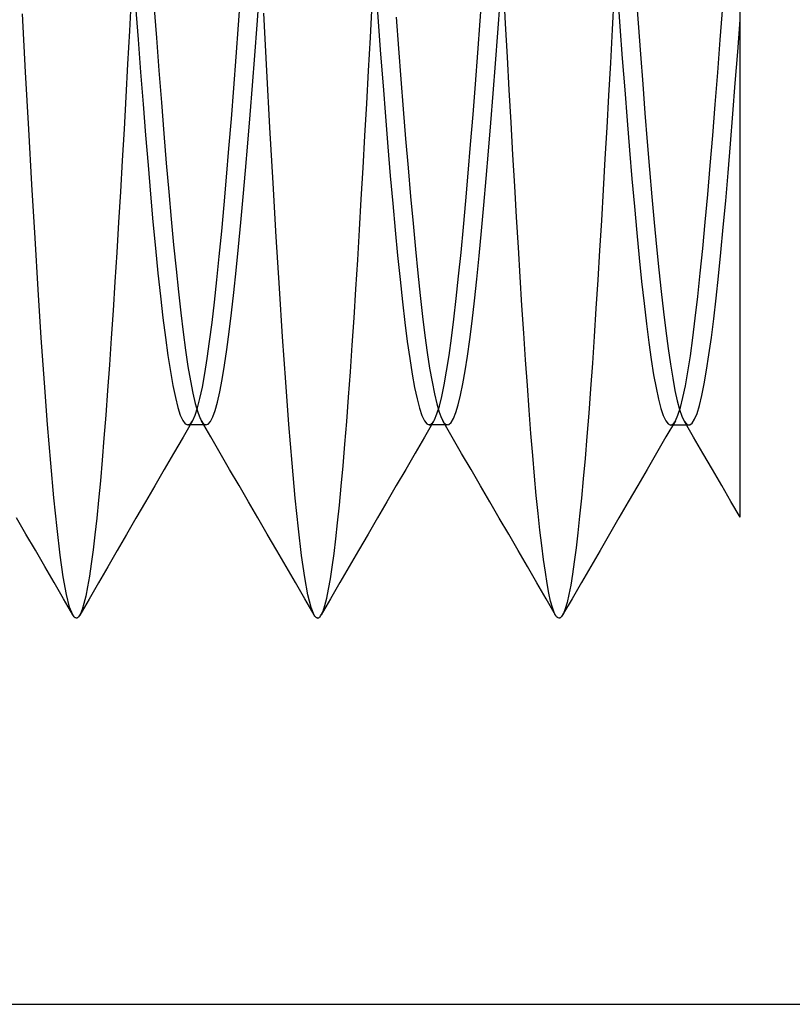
# Model space of a CAD drawing. Header units: millimetres. Extents: x -1 to 50, y 0 to 191.
# Tile 16 of 146: x 3.71 to 5.31, y 24.9 to 26.94. Entities that reach past the tile are written whole.
import ezdxf

# ---------------------------------------------------------------- set-up
doc = ezdxf.new("R2010")
doc.units = ezdxf.units.MM
doc.layers.add('MAIN-2', color=7, linetype='Continuous')

msp = doc.modelspace()

# ---------------------------------------------------------------- linework, layer by layer
at = {"layer": 'MAIN-2'}
for p, q in [((4.4452, 27.0033), (4.4502, 26.9353)), ((4.6617, 26.9373), (4.6666, 27.0046)), ((4.7142, 26.9313), (4.7105, 27.0009)), ((3.9385, 26.9861), (3.9348, 26.9162)), ((4.1611, 26.929), (4.166, 26.9964)), ((4.1993, 26.9286), (4.204, 26.9924)), ((4.9388, 26.9888), (4.935, 26.9191)), ((4.9459, 26.993), (4.9509, 26.9256)), ((4.9838, 26.9974), (4.9886, 26.9322)), ((3.9478, 26.9674), (3.953, 26.8984)), ((3.9858, 26.9701), (3.9909, 26.9018)), ((4.4341, 26.9026), (4.4379, 26.9725)), ((4.698, 26.9124), (4.7028, 26.9772)), ((5.1587, 26.898), (5.1639, 26.967)), ((5.2, 26.8579), (5.2, 26.9678)), ((3.7199, 26.8309), (3.7132, 26.9518)), ((4.2195, 26.8335), (4.2132, 26.9533)), ((4.4877, 26.9449), (4.4926, 26.88)), ((5.195, 26.873), (5.2, 26.9391)), ((4.1561, 26.8627), (4.1611, 26.929)), ((4.1945, 26.8655), (4.1993, 26.9286)), ((4.4502, 26.9353), (4.4552, 26.8684)), ((4.6567, 26.8711), (4.6617, 26.9373)), ((4.7179, 26.8622), (4.7142, 26.9313)), ((4.935, 26.9191), (4.9312, 26.8502)), ((4.9509, 26.9256), (4.9559, 26.8593)), ((4.9886, 26.9322), (4.9934, 26.8684)), ((3.9348, 26.9162), (3.9311, 26.8472)), ((3.953, 26.8984), (3.9581, 26.8307)), ((3.9909, 26.9018), (3.996, 26.8344)), ((4.4303, 26.8337), (4.4341, 26.9026)), ((4.6932, 26.8487), (4.698, 26.9124)), ((5.1536, 26.8302), (5.1587, 26.898)), ((4.4926, 26.88), (4.4974, 26.8164)), ((4.1511, 26.7977), (4.1561, 26.8627)), ((4.1897, 26.8033), (4.1945, 26.8655)), ((4.4552, 26.8684), (4.4603, 26.8028)), ((4.6517, 26.8062), (4.6567, 26.8711)), ((4.7216, 26.7939), (4.7179, 26.8622)), ((4.9559, 26.8593), (4.9609, 26.7943)), ((4.9934, 26.8684), (4.9982, 26.8062)), ((5.19, 26.808), (5.195, 26.873)), ((5.2, 26.7525), (5.2, 26.8579)), ((3.9311, 26.8472), (3.9275, 26.7795)), ((4.6885, 26.7865), (4.6932, 26.8487)), ((4.9312, 26.8502), (4.9275, 26.7827)), ((3.7265, 26.7128), (3.7199, 26.8309)), ((3.9581, 26.8307), (3.9632, 26.7646)), ((3.996, 26.8344), (4.0012, 26.7683)), ((4.226, 26.7159), (4.2195, 26.8335)), ((4.4265, 26.7657), (4.4303, 26.8337)), ((4.4974, 26.8164), (4.5022, 26.7541)), ((5.1484, 26.7639), (5.1536, 26.8302)), ((4.1461, 26.7343), (4.1511, 26.7977)), ((4.1849, 26.7426), (4.1897, 26.8033)), ((4.4603, 26.8028), (4.4653, 26.7387)), ((4.6467, 26.7428), (4.6517, 26.8062)), ((4.9982, 26.8062), (5.0029, 26.7458)), ((5.1851, 26.7444), (5.19, 26.808)), ((3.9275, 26.7795), (3.9238, 26.713)), ((4.6837, 26.726), (4.6885, 26.7865)), ((4.7254, 26.7264), (4.7216, 26.7939)), ((4.9275, 26.7827), (4.9237, 26.7164)), ((4.9609, 26.7943), (4.9659, 26.7308)), ((3.9632, 26.7646), (3.9684, 26.7003)), ((4.0012, 26.7683), (4.0063, 26.7041)), ((4.4228, 26.6988), (4.4265, 26.7657)), ((4.5022, 26.7541), (4.5071, 26.6928)), ((5.1433, 26.6995), (5.1484, 26.7639)), ((4.1411, 26.6727), (4.1461, 26.7343)), ((4.1801, 26.6838), (4.1849, 26.7426)), ((4.4653, 26.7387), (4.4703, 26.6765)), ((4.6418, 26.6812), (4.6467, 26.7428)), ((5.0029, 26.7458), (5.0077, 26.6867)), ((5.1801, 26.6824), (5.1851, 26.7444)), ((5.2, 26.6528), (5.2, 26.7525)), ((4.2325, 26.6011), (4.226, 26.7159)), ((4.6789, 26.6675), (4.6837, 26.726)), ((4.7292, 26.6599), (4.7254, 26.7264)), ((4.9237, 26.7164), (4.92, 26.6513)), ((4.9659, 26.7308), (4.9709, 26.6693)), ((3.733, 26.5979), (3.7265, 26.7128)), ((3.9238, 26.713), (3.9201, 26.6477)), ((3.9684, 26.7003), (3.9735, 26.638)), ((4.0063, 26.7041), (4.0114, 26.6422)), ((4.4191, 26.6329), (4.4228, 26.6988)), ((5.1381, 26.6373), (5.1433, 26.6995)), ((4.1361, 26.6132), (4.1411, 26.6727)), ((4.1754, 26.6271), (4.1801, 26.6838)), ((4.4703, 26.6765), (4.4754, 26.6163)), ((4.5071, 26.6928), (4.5122, 26.6324)), ((4.6368, 26.6217), (4.6418, 26.6812)), ((5.0077, 26.6867), (5.0125, 26.629)), ((5.1751, 26.6223), (5.1801, 26.6824)), ((4.674, 26.6108), (4.6789, 26.6675)), ((4.733, 26.5945), (4.7292, 26.6599)), ((4.9709, 26.6693), (4.9759, 26.6098)), ((5.2, 26.5589), (5.2, 26.6528)), ((3.9201, 26.6477), (3.9164, 26.5833)), ((3.9735, 26.638), (3.9787, 26.5781)), ((4.0114, 26.6422), (4.0164, 26.583)), ((4.4153, 26.5681), (4.4191, 26.6329)), ((4.5122, 26.6324), (4.5173, 26.5736)), ((4.92, 26.6513), (4.9163, 26.5871)), ((5.133, 26.5774), (5.1381, 26.6373)), ((4.1311, 26.556), (4.1361, 26.6132)), ((4.1708, 26.5725), (4.1754, 26.6271)), ((4.4754, 26.6163), (4.4804, 26.5585)), ((4.6318, 26.5644), (4.6368, 26.6217)), ((5.0125, 26.629), (5.0174, 26.5729)), ((5.1701, 26.5646), (5.1751, 26.6223)), ((3.7394, 26.4868), (3.733, 26.5979)), ((4.2391, 26.4897), (4.2325, 26.6011)), ((4.6691, 26.5556), (4.674, 26.6108)), ((4.7368, 26.5304), (4.733, 26.5945)), ((4.9759, 26.6098), (4.9809, 26.5527)), ((3.9164, 26.5833), (3.9126, 26.5199)), ((3.9787, 26.5781), (3.9838, 26.5207)), ((4.0164, 26.583), (4.0215, 26.5266)), ((4.166, 26.5197), (4.1708, 26.5725)), ((4.5173, 26.5736), (4.5224, 26.5173)), ((4.9163, 26.5871), (4.9126, 26.5238)), ((5.0174, 26.5729), (5.0221, 26.5194)), ((5.1278, 26.5201), (5.133, 26.5774)), ((4.1261, 26.5013), (4.1311, 26.556)), ((4.4116, 26.5044), (4.4153, 26.5681)), ((4.4804, 26.5585), (4.4854, 26.5033)), ((4.6268, 26.5095), (4.6318, 26.5644)), ((4.6643, 26.502), (4.6691, 26.5556)), ((4.9809, 26.5527), (4.9859, 26.4982)), ((5.1651, 26.5096), (5.1701, 26.5646)), ((5.2, 26.4706), (5.2, 26.5589)), ((4.7406, 26.4678), (4.7368, 26.5304)), ((3.9126, 26.5199), (3.9088, 26.4576)), ((3.9838, 26.5207), (3.989, 26.4662)), ((4.0215, 26.5266), (4.0265, 26.4732)), ((4.1612, 26.4688), (4.166, 26.5197)), ((4.5224, 26.5173), (4.5274, 26.4641)), ((4.6219, 26.4573), (4.6268, 26.5095)), ((4.9126, 26.5238), (4.9089, 26.4616)), ((5.0221, 26.5194), (5.0269, 26.4689)), ((5.1227, 26.4656), (5.1278, 26.5201)), ((5.1601, 26.4575), (5.1651, 26.5096)), ((4.1211, 26.4493), (4.1261, 26.5013)), ((4.2457, 26.3832), (4.2391, 26.4897)), ((4.4079, 26.442), (4.4116, 26.5044)), ((4.4854, 26.5033), (4.4905, 26.4509)), ((4.6594, 26.4506), (4.6643, 26.502)), ((4.9859, 26.4982), (4.9909, 26.4464)), ((3.7458, 26.3807), (3.7394, 26.4868)), ((4.0265, 26.4732), (4.0315, 26.423)), ((4.1564, 26.4203), (4.1612, 26.4688)), ((5.0269, 26.4689), (5.0316, 26.4215)), ((5.2, 26.3872), (5.2, 26.4706)), ((3.9088, 26.4576), (3.9049, 26.3967)), ((3.989, 26.4662), (3.9941, 26.4147)), ((4.1161, 26.4004), (4.1211, 26.4493)), ((4.4905, 26.4509), (4.4955, 26.4015)), ((4.5274, 26.4641), (4.5324, 26.4143)), ((4.6169, 26.408), (4.6219, 26.4573)), ((4.6545, 26.4021), (4.6594, 26.4506)), ((4.7443, 26.4068), (4.7406, 26.4678)), ((4.9089, 26.4616), (4.9051, 26.4007)), ((5.1175, 26.4142), (5.1227, 26.4656)), ((5.1551, 26.4085), (5.1601, 26.4575)), ((4.4041, 26.3813), (4.4079, 26.442)), ((4.9909, 26.4464), (4.9959, 26.3976)), ((3.9941, 26.4147), (3.9993, 26.3666)), ((4.0315, 26.423), (4.0364, 26.376)), ((4.1515, 26.3746), (4.1564, 26.4203)), ((4.5324, 26.4143), (4.5373, 26.368)), ((4.6119, 26.3619), (4.6169, 26.408)), ((5.0316, 26.4215), (5.0363, 26.3769)), ((5.1124, 26.366), (5.1175, 26.4142)), ((5.1502, 26.3627), (5.1551, 26.4085)), ((3.9049, 26.3967), (3.9011, 26.3373)), ((4.1111, 26.3546), (4.1161, 26.4004)), ((4.4955, 26.4015), (4.5006, 26.3553)), ((4.6496, 26.3569), (4.6545, 26.4021)), ((4.7481, 26.3475), (4.7443, 26.4068)), ((4.9051, 26.4007), (4.9014, 26.3413)), ((4.9959, 26.3976), (5.0009, 26.352)), ((5.2, 26.3075), (5.2, 26.3872)), ((3.7523, 26.2809), (3.7458, 26.3807)), ((3.9993, 26.3666), (4.0044, 26.3221)), ((4.0364, 26.376), (4.0414, 26.3323)), ((4.1467, 26.3321), (4.1515, 26.3746)), ((4.2523, 26.2828), (4.2457, 26.3832)), ((4.4003, 26.3222), (4.4041, 26.3813)), ((4.5373, 26.368), (4.5422, 26.3251)), ((5.0363, 26.3769), (5.0411, 26.3346)), ((4.1061, 26.3122), (4.1111, 26.3546)), ((4.5006, 26.3553), (4.5056, 26.3125)), ((4.6069, 26.319), (4.6119, 26.3619)), ((4.6447, 26.3153), (4.6496, 26.3569)), ((4.7518, 26.2902), (4.7481, 26.3475)), ((5.0009, 26.352), (5.0059, 26.3096)), ((5.1072, 26.3213), (5.1124, 26.366)), ((5.1453, 26.3201), (5.1502, 26.3627)), ((3.9011, 26.3373), (3.8973, 26.2799)), ((4.0414, 26.3323), (4.0464, 26.292)), ((4.1418, 26.2928), (4.1467, 26.3321)), ((4.9014, 26.3413), (4.8977, 26.2837)), ((5.0411, 26.3346), (5.046, 26.295)), ((4.0044, 26.3221), (4.0096, 26.2811)), ((4.1011, 26.2733), (4.1061, 26.3122)), ((4.3965, 26.2652), (4.4003, 26.3222)), ((4.5056, 26.3125), (4.5106, 26.2732)), ((4.5422, 26.3251), (4.5471, 26.2857)), ((4.602, 26.2796), (4.6069, 26.319)), ((4.6399, 26.2773), (4.6447, 26.3153)), ((5.0059, 26.3096), (5.0109, 26.2708)), ((5.1021, 26.2803), (5.1072, 26.3213)), ((5.1404, 26.281), (5.1453, 26.3201)), ((5.2, 26.2315), (5.2, 26.3075)), ((4.0464, 26.292), (4.0513, 26.255)), ((4.137, 26.2567), (4.1418, 26.2928)), ((4.5471, 26.2857), (4.552, 26.2499)), ((4.7556, 26.235), (4.7518, 26.2902)), ((5.046, 26.295), (5.0509, 26.2586)), ((3.7589, 26.1876), (3.7523, 26.2809)), ((3.8973, 26.2799), (3.8935, 26.2244)), ((4.0096, 26.2811), (4.0147, 26.244)), ((4.0961, 26.238), (4.1011, 26.2733)), ((4.2588, 26.1888), (4.2523, 26.2828)), ((4.3926, 26.2103), (4.3965, 26.2652)), ((4.5106, 26.2732), (4.5157, 26.2375)), ((4.597, 26.2439), (4.602, 26.2796)), ((4.635, 26.2429), (4.6399, 26.2773)), ((4.8977, 26.2837), (4.8939, 26.2282)), ((5.0109, 26.2708), (5.0159, 26.2356)), ((5.0969, 26.2433), (5.1021, 26.2803)), ((5.1355, 26.2455), (5.1404, 26.281)), ((4.0513, 26.255), (4.0563, 26.2215)), ((4.1321, 26.2238), (4.137, 26.2567)), ((4.552, 26.2499), (4.5569, 26.2177)), ((5.0509, 26.2586), (5.0557, 26.2258)), ((5.1305, 26.2135), (5.1355, 26.2455)), ((3.8935, 26.2244), (3.8897, 26.1713)), ((4.0147, 26.244), (4.0199, 26.2109)), ((4.0911, 26.2064), (4.0961, 26.238)), ((4.5157, 26.2375), (4.5207, 26.2057)), ((4.592, 26.2118), (4.597, 26.2439)), ((4.6302, 26.2123), (4.635, 26.2429)), ((4.7593, 26.1819), (4.7556, 26.235)), ((4.8939, 26.2282), (4.8901, 26.175)), ((5.0159, 26.2356), (5.0209, 26.2043)), ((5.0557, 26.2258), (5.0604, 26.1969)), ((5.0918, 26.2102), (5.0969, 26.2433)), ((5.2, 26.1626), (5.2, 26.2315)), ((4.0199, 26.2109), (4.025, 26.1818)), ((4.0563, 26.2215), (4.0613, 26.1918)), ((4.0861, 26.1787), (4.0911, 26.2064)), ((4.1273, 26.1944), (4.1321, 26.2238)), ((4.3888, 26.1577), (4.3926, 26.2103)), ((4.5207, 26.2057), (4.5257, 26.1779)), ((4.5569, 26.2177), (4.5618, 26.1892)), ((4.587, 26.1836), (4.592, 26.2118)), ((4.6255, 26.1852), (4.6302, 26.2123)), ((5.0209, 26.2043), (5.0259, 26.1769)), ((5.0866, 26.1814), (5.0918, 26.2102)), ((5.1256, 26.1853), (5.1305, 26.2135)), ((3.7655, 26.1008), (3.7589, 26.1876)), ((4.0613, 26.1918), (4.0663, 26.166)), ((4.1224, 26.1689), (4.1273, 26.1944)), ((4.2654, 26.1013), (4.2588, 26.1888)), ((4.5618, 26.1892), (4.5668, 26.1645)), ((4.5821, 26.1593), (4.587, 26.1836)), ((4.6208, 26.1618), (4.6255, 26.1852)), ((5.0604, 26.1969), (5.0651, 26.1717)), ((5.1206, 26.1609), (5.1256, 26.1853)), ((3.8897, 26.1713), (3.886, 26.1207)), ((4.025, 26.1818), (4.0301, 26.157)), ((4.0663, 26.166), (4.0714, 26.1444)), ((4.0811, 26.155), (4.0861, 26.1787)), ((4.1175, 26.1475), (4.1224, 26.1689)), ((4.5257, 26.1779), (4.5308, 26.1543)), ((4.5668, 26.1645), (4.5717, 26.1436)), ((4.763, 26.1311), (4.7593, 26.1819)), ((4.8901, 26.175), (4.8864, 26.1243)), ((5.0259, 26.1769), (5.0309, 26.1537)), ((5.0651, 26.1717), (5.0699, 26.1502)), ((5.0815, 26.1567), (5.0866, 26.1814)), ((4.0301, 26.157), (4.0353, 26.1365)), ((4.0714, 26.1444), (4.0764, 26.1269)), ((4.0761, 26.1355), (4.0811, 26.155)), ((4.1127, 26.1301), (4.1175, 26.1475)), ((4.385, 26.1076), (4.3888, 26.1577)), ((4.5308, 26.1543), (4.5358, 26.1349)), ((4.5717, 26.1436), (4.5765, 26.1267)), ((4.5771, 26.139), (4.5821, 26.1593)), ((4.6161, 26.142), (4.6208, 26.1618)), ((5.0309, 26.1537), (5.0359, 26.1345)), ((5.0699, 26.1502), (5.0747, 26.1325)), ((5.0763, 26.1363), (5.0815, 26.1567)), ((5.1156, 26.1405), (5.1206, 26.1609)), ((5.2, 26.1037), (5.2, 26.1626)), ((4.0353, 26.1365), (4.0404, 26.1206)), ((4.0711, 26.1203), (4.0761, 26.1355)), ((4.0764, 26.1269), (4.0815, 26.1138)), ((4.1079, 26.1167), (4.1127, 26.1301)), ((4.5358, 26.1349), (4.5408, 26.1197)), ((4.5671, 26.111), (4.5721, 26.1229)), ((4.5721, 26.1229), (4.5771, 26.139)), ((4.5765, 26.1267), (4.5814, 26.1139)), ((4.6066, 26.1136), (4.6114, 26.1259)), ((4.6114, 26.1259), (4.6161, 26.142)), ((4.7667, 26.0828), (4.763, 26.1311)), ((4.8864, 26.1243), (4.8826, 26.0763)), ((5.0359, 26.1345), (5.0409, 26.1195)), ((5.0712, 26.1204), (5.0763, 26.1363)), ((5.0747, 26.1325), (5.0795, 26.1185)), ((5.1057, 26.1119), (5.1107, 26.1242)), ((5.1107, 26.1242), (5.1156, 26.1405)), ((3.886, 26.1207), (3.8823, 26.0726)), ((4.0404, 26.1206), (4.0456, 26.1093)), ((4.0456, 26.1093), (4.0507, 26.1025)), ((4.0656, 26.1084), (4.0461, 26.0748)), ((4.0507, 26.1025), (4.0559, 26.1002)), ((4.0593, 26.1012), (4.061, 26.1025)), ((4.061, 26.1025), (4.0627, 26.1043)), ((4.0627, 26.1043), (4.0644, 26.1065)), ((4.0644, 26.1065), (4.0661, 26.1093)), ((4.0661, 26.1093), (4.0711, 26.1203)), ((4.0815, 26.1138), (4.0827, 26.1114)), ((4.0827, 26.1114), (4.0838, 26.1092)), ((4.0838, 26.1092), (4.085, 26.1072)), ((4.1036, 26.0753), (4.0841, 26.1088)), ((4.085, 26.1072), (4.0862, 26.1055)), ((4.0862, 26.1055), (4.0874, 26.104)), ((4.0874, 26.104), (4.0886, 26.1028)), ((4.0886, 26.1028), (4.0934, 26.1003)), ((4.0934, 26.1003), (4.0982, 26.1017)), ((4.0982, 26.1017), (4.1031, 26.1072)), ((4.1031, 26.1072), (4.1079, 26.1167)), ((4.3812, 26.0601), (4.385, 26.1076)), ((4.5408, 26.1197), (4.5459, 26.1089)), ((4.5459, 26.1089), (4.5509, 26.1023)), ((4.5657, 26.1087), (4.5462, 26.0752)), ((4.5509, 26.1023), (4.5559, 26.1002)), ((4.5597, 26.1014), (4.5615, 26.1029)), ((4.5615, 26.1029), (4.5634, 26.105)), ((4.5634, 26.105), (4.5653, 26.1077)), ((4.5653, 26.1077), (4.5671, 26.111)), ((4.5814, 26.1139), (4.5863, 26.1052)), ((4.6037, 26.075), (4.5841, 26.1085)), ((4.5863, 26.1052), (4.5872, 26.1041)), ((4.5872, 26.1041), (4.5881, 26.1031)), ((4.5881, 26.1031), (4.5891, 26.1022)), ((4.5891, 26.1022), (4.59, 26.1015)), ((4.59, 26.1015), (4.5909, 26.1009)), ((4.5967, 26.1008), (4.6017, 26.1051)), ((4.6017, 26.1051), (4.6066, 26.1136)), ((5.0409, 26.1195), (5.0459, 26.1087)), ((5.0459, 26.1087), (5.0509, 26.1022)), ((5.066, 26.1088), (5.0464, 26.0753)), ((5.0509, 26.1022), (5.0559, 26.1)), ((5.0593, 26.101), (5.061, 26.1023)), ((5.061, 26.1023), (5.0627, 26.104)), ((5.0627, 26.104), (5.0643, 26.1063)), ((5.0643, 26.1063), (5.066, 26.109)), ((5.066, 26.109), (5.0712, 26.1204)), ((5.0795, 26.1185), (5.0844, 26.1083)), ((5.1036, 26.0752), (5.0841, 26.1088)), ((5.0844, 26.1083), (5.0892, 26.1022)), ((5.0892, 26.1022), (5.0903, 26.1013)), ((5.0959, 26.1003), (5.1008, 26.104)), ((5.1008, 26.104), (5.1057, 26.1119)), ((5.2, 26.0543), (5.2, 26.1037)), ((3.7721, 26.021), (3.7655, 26.1008)), ((4.0559, 26.1002), (4.0576, 26.1005)), ((4.0591, 26.1002), (4.0559, 26.1002)), ((4.0576, 26.1005), (4.0593, 26.1012)), ((4.0623, 26.1002), (4.0591, 26.1002)), ((4.0654, 26.1002), (4.0623, 26.1002)), ((4.0686, 26.1002), (4.0654, 26.1002)), ((4.0718, 26.1002), (4.0686, 26.1002)), ((4.075, 26.1002), (4.0718, 26.1002)), ((4.0782, 26.1002), (4.075, 26.1002)), ((4.0814, 26.1002), (4.0782, 26.1002)), ((4.0845, 26.1002), (4.0814, 26.1002)), ((4.0877, 26.1002), (4.0845, 26.1002)), ((4.0909, 26.1002), (4.0877, 26.1002)), ((4.094, 26.1002), (4.0909, 26.1002)), ((4.2719, 26.021), (4.2654, 26.1013)), ((4.5559, 26.1002), (4.5578, 26.1005)), ((4.5592, 26.1002), (4.556, 26.1002)), ((4.5578, 26.1005), (4.5597, 26.1014)), ((4.5623, 26.1002), (4.5592, 26.1002)), ((4.5655, 26.1002), (4.5623, 26.1002)), ((4.5687, 26.1002), (4.5655, 26.1002)), ((4.5719, 26.1002), (4.5687, 26.1002)), ((4.5751, 26.1002), (4.5719, 26.1002)), ((4.5783, 26.1002), (4.5751, 26.1002)), ((4.5815, 26.1002), (4.5783, 26.1002)), ((4.5846, 26.1002), (4.5815, 26.1002)), ((4.5878, 26.1002), (4.5846, 26.1002)), ((4.5909, 26.1002), (4.5878, 26.1002)), ((4.5909, 26.1009), (4.5918, 26.1005)), ((4.5941, 26.1002), (4.5909, 26.1002)), ((4.5918, 26.1005), (4.5967, 26.1008)), ((4.7704, 26.0371), (4.7667, 26.0828)), ((5.0559, 26.1), (5.0576, 26.1003)), ((5.0591, 26.1), (5.056, 26.1)), ((5.0576, 26.1003), (5.0593, 26.101)), ((5.0623, 26.1), (5.0591, 26.1)), ((5.0655, 26.1), (5.0623, 26.1)), ((5.0687, 26.1), (5.0655, 26.1)), ((5.0719, 26.1), (5.0687, 26.1)), ((5.0751, 26.1), (5.0719, 26.1)), ((5.0783, 26.1), (5.0751, 26.1)), ((5.0815, 26.1), (5.0783, 26.1)), ((5.0846, 26.1), (5.0815, 26.1)), ((5.0878, 26.1), (5.0846, 26.1)), ((5.091, 26.1), (5.0878, 26.1)), ((5.0903, 26.1013), (5.0914, 26.1007)), ((5.0942, 26.1), (5.091, 26.1)), ((5.0914, 26.1007), (5.0925, 26.1003)), ((5.0925, 26.1003), (5.0936, 26.1001)), ((5.0936, 26.1001), (5.0948, 26.1001)), ((5.0948, 26.1001), (5.0959, 26.1003)), ((3.8823, 26.0726), (3.8786, 26.0272)), ((4.0461, 26.0748), (4.0266, 26.0413)), ((4.1231, 26.0417), (4.1036, 26.0753)), ((4.5462, 26.0752), (4.5267, 26.0417)), ((4.6232, 26.0414), (4.6037, 26.075)), ((4.8826, 26.0763), (4.8788, 26.0309)), ((5.0464, 26.0753), (5.0269, 26.0417)), ((5.1231, 26.0417), (5.1036, 26.0752)), ((4.0266, 26.0413), (4.0071, 26.0078)), ((4.1426, 26.0082), (4.1231, 26.0417)), ((4.3774, 26.0153), (4.3812, 26.0601)), ((4.5267, 26.0417), (4.5073, 26.0082)), ((4.6427, 26.0079), (4.6232, 26.0414)), ((5.0269, 26.0417), (5.0074, 26.0082)), ((5.1426, 26.0082), (5.1231, 26.0417)), ((5.2, 26.0134), (5.2, 26.0543)), ((3.7786, 25.949), (3.7721, 26.021)), ((3.8786, 26.0272), (3.8749, 25.9845)), ((4.2784, 25.9488), (4.2719, 26.021)), ((4.7741, 25.9942), (4.7704, 26.0371)), ((4.8788, 26.0309), (4.875, 25.9883)), ((4.0071, 26.0078), (3.9876, 25.9742)), ((4.1621, 25.9747), (4.1426, 26.0082)), ((4.3737, 25.9734), (4.3774, 26.0153)), ((4.5073, 26.0082), (4.4878, 25.9748)), ((4.6621, 25.9744), (4.6427, 26.0079)), ((5.0074, 26.0082), (4.9879, 25.9746)), ((5.1621, 25.9746), (5.1426, 26.0082)), ((5.2, 25.9793), (5.2, 26.0134)), ((3.8749, 25.9845), (3.8712, 25.9445)), ((4.7778, 25.9541), (4.7741, 25.9942)), ((4.875, 25.9883), (4.8712, 25.9485)), ((5.2, 25.9509), (5.2, 25.9793)), ((3.9876, 25.9742), (3.9681, 25.9407)), ((4.1815, 25.9412), (4.1621, 25.9747)), ((4.37, 25.9342), (4.3737, 25.9734)), ((4.4878, 25.9748), (4.4683, 25.9412)), ((4.6816, 25.9408), (4.6621, 25.9744)), ((4.9879, 25.9746), (4.9684, 25.9411)), ((5.1811, 25.9419), (5.1621, 25.9746)), ((3.7851, 25.8854), (3.7786, 25.949)), ((3.8712, 25.9445), (3.8674, 25.9073)), ((3.9681, 25.9407), (3.9486, 25.9071)), ((4.201, 25.9076), (4.1815, 25.9412)), ((4.2849, 25.8851), (4.2784, 25.9488)), ((4.4683, 25.9412), (4.4488, 25.9076)), ((4.7011, 25.9073), (4.6816, 25.9408)), ((4.7816, 25.9169), (4.7778, 25.9541)), ((4.8712, 25.9485), (4.8675, 25.9114)), ((4.9684, 25.9411), (4.9489, 25.9075)), ((5.2001, 25.9092), (5.1811, 25.9419)), ((5.2, 25.9287), (5.2, 25.9509)), ((4.3663, 25.8978), (4.37, 25.9342)), ((5.2, 25.9145), (5.2, 25.9287)), ((3.7206, 25.8742), (3.7011, 25.9077)), ((3.8674, 25.9073), (3.8636, 25.8729)), ((3.9486, 25.9071), (3.9292, 25.8735)), ((4.2205, 25.8741), (4.201, 25.9076)), ((4.3626, 25.8643), (4.3663, 25.8978)), ((4.4488, 25.9076), (4.4293, 25.8741)), ((4.7206, 25.8737), (4.7011, 25.9073)), ((4.7853, 25.8823), (4.7816, 25.9169)), ((4.8675, 25.9114), (4.8638, 25.877)), ((4.9489, 25.9075), (4.9295, 25.874)), ((5.2, 25.9093), (5.2, 25.9145)), ((3.7915, 25.8307), (3.7851, 25.8854)), ((4.2915, 25.8301), (4.2849, 25.8851)), ((4.7891, 25.8504), (4.7853, 25.8823)), ((3.7401, 25.8406), (3.7206, 25.8742)), ((3.8636, 25.8729), (3.8598, 25.8413)), ((3.9292, 25.8735), (3.9097, 25.84)), ((4.24, 25.8405), (4.2205, 25.8741)), ((4.3589, 25.8337), (4.3626, 25.8643)), ((4.4293, 25.8741), (4.4098, 25.8405)), ((4.74, 25.8402), (4.7206, 25.8737)), ((4.8638, 25.877), (4.8601, 25.8455)), ((4.9295, 25.874), (4.91, 25.8404)), ((3.7595, 25.8072), (3.7401, 25.8406)), ((3.8598, 25.8413), (3.8559, 25.8127)), ((3.9097, 25.84), (3.8903, 25.8066)), ((4.2594, 25.8071), (4.24, 25.8405)), ((4.4098, 25.8405), (4.3904, 25.8071)), ((4.7594, 25.8068), (4.74, 25.8402)), ((4.7928, 25.8213), (4.7891, 25.8504)), ((4.8601, 25.8455), (4.8564, 25.8168)), ((4.91, 25.8404), (4.8906, 25.807)), ((3.7979, 25.7853), (3.7915, 25.8307)), ((4.2981, 25.7843), (4.2915, 25.8301)), ((4.3551, 25.8059), (4.3589, 25.8337)), ((4.7966, 25.7951), (4.7928, 25.8213)), ((4.8564, 25.8168), (4.8528, 25.791)), ((3.7789, 25.7737), (3.7595, 25.8072)), ((3.8559, 25.8127), (3.8521, 25.7871)), ((3.8903, 25.8066), (3.8709, 25.7731)), ((4.2788, 25.7736), (4.2594, 25.8071)), ((4.3513, 25.7813), (4.3551, 25.8059)), ((4.3904, 25.8071), (4.371, 25.7736)), ((4.7788, 25.7733), (4.7594, 25.8068)), ((4.8906, 25.807), (4.8712, 25.7736)), ((3.8045, 25.7493), (3.7979, 25.7853)), ((3.8521, 25.7871), (3.8483, 25.7649)), ((4.3047, 25.7483), (4.2981, 25.7843)), ((4.3475, 25.7598), (4.3513, 25.7813)), ((4.8002, 25.772), (4.7966, 25.7951)), ((4.8528, 25.791), (4.8491, 25.7684)), ((3.7983, 25.7403), (3.7789, 25.7737)), ((3.8483, 25.7649), (3.8445, 25.7458)), ((3.8709, 25.7731), (3.8515, 25.7397)), ((4.2983, 25.7401), (4.2788, 25.7736)), ((4.3437, 25.7415), (4.3475, 25.7598)), ((4.371, 25.7736), (4.3516, 25.7401)), ((4.7982, 25.7399), (4.7788, 25.7733)), ((4.8039, 25.7521), (4.8002, 25.772)), ((4.8491, 25.7684), (4.8454, 25.7489)), ((4.8712, 25.7736), (4.8518, 25.7401)), ((3.8177, 25.7068), (3.7983, 25.7403)), ((3.8111, 25.723), (3.8045, 25.7493)), ((3.8515, 25.7397), (3.8322, 25.7063)), ((3.8445, 25.7458), (3.8408, 25.7301)), ((4.3177, 25.7066), (4.2983, 25.7401)), ((4.3113, 25.7223), (4.3047, 25.7483)), ((4.3516, 25.7401), (4.3321, 25.7066)), ((4.3398, 25.7265), (4.3437, 25.7415)), ((4.8176, 25.7064), (4.7982, 25.7399)), ((4.8075, 25.7355), (4.8039, 25.7521)), ((4.8112, 25.722), (4.8075, 25.7355)), ((4.8518, 25.7401), (4.8324, 25.7067)), ((4.8454, 25.7489), (4.8416, 25.7326)), ((3.8177, 25.7067), (3.8111, 25.723)), ((3.8371, 25.7178), (3.8335, 25.7087)), ((3.8408, 25.7301), (3.8371, 25.7178)), ((4.3178, 25.7063), (4.3113, 25.7223)), ((4.3322, 25.7066), (4.336, 25.7148)), ((4.336, 25.7148), (4.3398, 25.7265)), ((4.8149, 25.7118), (4.8112, 25.722)), ((4.8379, 25.7196), (4.8341, 25.7099)), ((4.8416, 25.7326), (4.8379, 25.7196)), ((3.819, 25.7047), (3.8177, 25.7067)), ((3.8202, 25.7031), (3.819, 25.7047)), ((3.8215, 25.7018), (3.8202, 25.7031)), ((3.8227, 25.7009), (3.8215, 25.7018)), ((3.8239, 25.7004), (3.8227, 25.7009)), ((3.8252, 25.7002), (3.8239, 25.7004)), ((3.8259, 25.7003), (3.8252, 25.7002)), ((3.8267, 25.7005), (3.8259, 25.7003)), ((3.8275, 25.7009), (3.8267, 25.7005)), ((3.8283, 25.7014), (3.8275, 25.7009)), ((3.8291, 25.7021), (3.8283, 25.7014)), ((3.8298, 25.7029), (3.8291, 25.7021)), ((3.8335, 25.7087), (3.8298, 25.7029)), ((4.319, 25.7044), (4.3178, 25.7063)), ((4.3202, 25.7029), (4.319, 25.7044)), ((4.3214, 25.7018), (4.3202, 25.7029)), ((4.3226, 25.7009), (4.3214, 25.7018)), ((4.3237, 25.7004), (4.3226, 25.7009)), ((4.3249, 25.7003), (4.3237, 25.7004)), ((4.3249, 25.7003), (4.3261, 25.7005)), ((4.3261, 25.7005), (4.3273, 25.701)), ((4.3273, 25.701), (4.3286, 25.7019)), ((4.3286, 25.7019), (4.3298, 25.7031)), ((4.3298, 25.7031), (4.331, 25.7047)), ((4.331, 25.7047), (4.3322, 25.7066)), ((4.8165, 25.7083), (4.8149, 25.7118)), ((4.8182, 25.7054), (4.8165, 25.7083)), ((4.8199, 25.7031), (4.8182, 25.7054)), ((4.8215, 25.7015), (4.8199, 25.7031)), ((4.8232, 25.7005), (4.8215, 25.7015)), ((4.8249, 25.7002), (4.8232, 25.7005)), ((4.8258, 25.7003), (4.8249, 25.7002)), ((4.8267, 25.7006), (4.8258, 25.7003)), ((4.8276, 25.701), (4.8267, 25.7006)), ((4.8285, 25.7017), (4.8276, 25.701)), ((4.8294, 25.7025), (4.8285, 25.7017)), ((4.8303, 25.7035), (4.8294, 25.7025)), ((4.8341, 25.7099), (4.8303, 25.7035)), ((0.8, 24.9003), (8, 24.9003))]:
    msp.add_line(p, q, dxfattribs=at)

doc.saveas('drawing.dxf')
